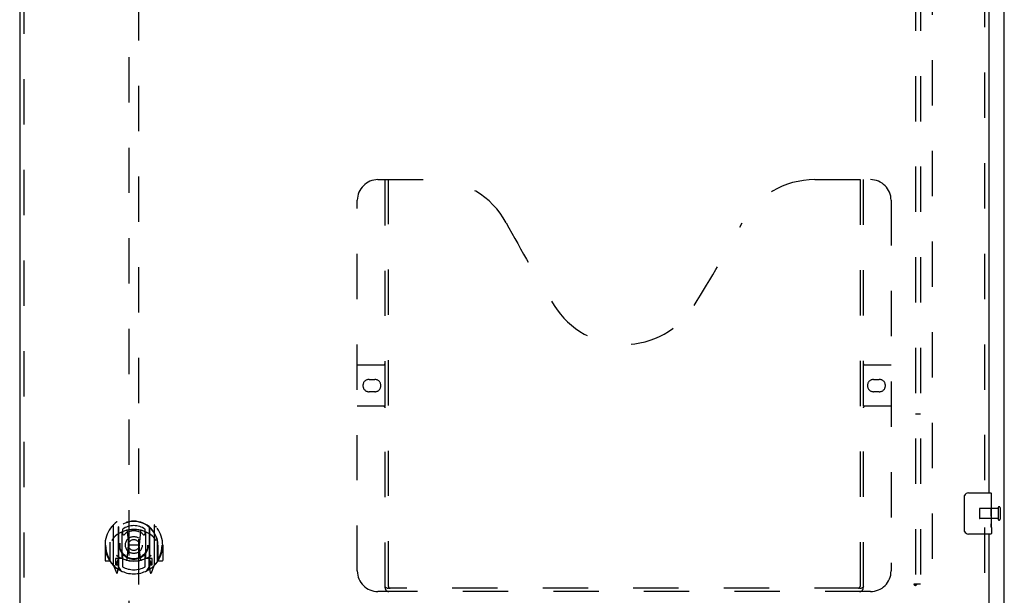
# Model space of a CAD drawing. Header units: inches. Extents: x 0 to 200, y 0 to 129.
# Tile 8 of 27: x 65 to 89, y 45 to 59. Entities that reach past the tile are written whole.
import ezdxf

# ---------------------------------------------------------------- set-up
doc = ezdxf.new("R2010")
doc.units = ezdxf.units.IN
doc.header["$LTSCALE"] = 11
doc.header["$MEASUREMENT"] = 0
doc.linetypes.add('HIDDEN', pattern=[0.2, 0.1, -0.1])
doc.layers.get('0').update_dxf_attribs({"linetype": 'CONTINUOUS'})
for name, color, linetype in [('DEFAULT_2', 8, 'HIDDEN'), ('MASTER_DOOR_ASSEMBLY', 7, 'CONTINUOUS'), ('SUBPANEL', 7, 'CONTINUOUS')]:
    doc.layers.add(name, color=color, linetype=linetype)

msp = doc.modelspace()

# ---------------------------------------------------------------- linework, layer by layer
at = {"color": 3, "linetype": 'Continuous'}
msp.add_line((88.75, 41.074), (88.75, 100.866), dxfattribs=at)
at = {"layer": 'DEFAULT_2', "color": 8, "linetype": 'HIDDEN'}
for p, q in [((87, 99.522), (87, 42.418)), ((88.603, 46.862), (88.603, 46.578)), ((88.646, 46.862), (88.646, 46.578)), ((88.146, 46.834), (88.146, 46.606)), ((88.603, 46.844), (88.156, 46.844)), ((88.603, 46.596), (88.156, 46.596))]:
    msp.add_line(p, q, dxfattribs=at)
for centre, radius, start, end in [((88.624, 46.862), 0.0215, 0, 180), ((88.156, 46.834), 0.01, 90, 180), ((88.156, 46.606), 0.01, 180, 270), ((88.624, 46.578), 0.0215, 180, 360)]:
    msp.add_arc(centre, radius, start, end, dxfattribs=at)
at = {"layer": 'MASTER_DOOR_ASSEMBLY', "color": 3, "linetype": 'Continuous'}
for p, q in [((64.843, 99.061), (64.843, 42.879)), ((88.375, 70.47), (88.375, 47.22)), ((88.375, 46.22), (88.375, 41.824))]:
    msp.add_line(p, q, dxfattribs=at)
at = {"layer": 'MASTER_DOOR_ASSEMBLY', "color": 8, "linetype": 'HIDDEN'}
for p, q in [((64.947, 99.061), (64.947, 42.879)), ((88.271, 70.625), (88.271, 47.065)), ((67.49, 68.8), (67.49, 42.798)), ((67.74, 42.798), (67.74, 68.8)), ((73.541, 54.824), (74.896, 54.824)), ((73.716, 44.914), (73.716, 54.824)), ((73.796, 44.944), (73.796, 54.824)), ((84.146, 54.824), (85.501, 54.824)), ((85.246, 54.824), (85.246, 44.944)), ((85.326, 54.824), (85.326, 44.914)), ((73.041, 45.324), (73.041, 54.324)), ((86.001, 54.324), (86.001, 45.324)), ((73.041, 50.324), (73.676, 50.324)), ((85.366, 50.324), (86.001, 50.324)), ((73.327, 49.974), (73.464, 49.974)), ((85.577, 49.974), (85.714, 49.974)), ((73.464, 49.674), (73.327, 49.674)), ((85.714, 49.674), (85.577, 49.674)), ((73.676, 49.324), (73.041, 49.324)), ((86.001, 49.324), (85.366, 49.324)), ((67.115, 46.436), (67.115, 45.468)), ((67.232, 46.382), (67.232, 45.366)), ((67.997, 46.382), (67.997, 45.366)), ((68.115, 45.468), (68.115, 46.436)), ((67.24, 46.377), (67.24, 45.374)), ((67.332, 45.634), (67.332, 46.265)), ((67.34, 46.337), (67.34, 46.234)), ((67.452, 46.291), (67.482, 45.952)), ((67.778, 46.291), (67.747, 45.952)), ((67.89, 46.234), (67.89, 46.337)), ((67.897, 46.265), (67.897, 45.634)), ((67.99, 46.377), (67.99, 45.374)), ((88.271, 46.375), (88.271, 41.824)), ((66.93, 45.952), (66.915, 45.952)), ((66.915, 45.952), (66.915, 45.579)), ((67.032, 45.952), (67.047, 45.952)), ((67.032, 45.952), (67.032, 45.564)), ((67.04, 46.019), (67.04, 46.021)), ((67.04, 45.561), (67.04, 46.019)), ((67.452, 45.608), (67.482, 45.952)), ((67.747, 45.952), (67.482, 45.952)), ((67.778, 45.608), (67.747, 45.952)), ((68.197, 45.952), (68.182, 45.952)), ((68.19, 46.019), (68.19, 46.021)), ((68.19, 45.561), (68.19, 46.019)), ((68.197, 45.952), (68.197, 45.564)), ((68.315, 45.952), (68.3, 45.952)), ((68.315, 45.952), (68.315, 45.579)), ((67.34, 45.673), (67.34, 45.421)), ((67.89, 45.421), (67.89, 45.673)), ((67.032, 45.564), (66.93, 45.564)), ((67.032, 45.564), (67.041, 45.579)), ((67.119, 45.458), (67.19, 45.282)), ((67.232, 45.623), (67.172, 45.623)), ((67.172, 45.623), (67.172, 45.473)), ((67.172, 45.473), (67.232, 45.473)), ((67.21, 45.546), (67.181, 45.5)), ((67.185, 45.493), (67.24, 45.493)), ((67.31, 45.324), (67.24, 45.433)), ((67.242, 45.606), (67.242, 45.399)), ((67.332, 45.624), (67.26, 45.624)), ((67.328, 45.626), (67.262, 45.626)), ((67.97, 45.624), (67.897, 45.624)), ((67.967, 45.626), (67.902, 45.626)), ((67.99, 45.433), (67.92, 45.324)), ((67.987, 45.399), (67.987, 45.606)), ((67.99, 45.493), (68.045, 45.493)), ((68.057, 45.623), (67.997, 45.623)), ((67.997, 45.473), (68.057, 45.473)), ((68.049, 45.5), (68.02, 45.546)), ((68.04, 45.282), (68.111, 45.458)), ((68.057, 45.473), (68.057, 45.623)), ((68.189, 45.579), (68.197, 45.564)), ((68.3, 45.564), (68.197, 45.564)), ((67.211, 45.382), (67.215, 45.379)), ((67.218, 45.285), (67.232, 45.366)), ((67.997, 45.366), (68.012, 45.285)), ((68.018, 45.382), (68.019, 45.382)), ((68.019, 45.382), (68.019, 45.382)), ((68.019, 45.382), (68.019, 45.382)), ((85.501, 44.824), (73.541, 44.824)), ((85.242, 44.904), (73.8, 44.904))]:
    msp.add_line(p, q, dxfattribs=at)
at = {"layer": 'MASTER_DOOR_ASSEMBLY', "color": 7, "linetype": 'Continuous'}
for p, q in [((87.78, 46.32), (87.78, 47.12)), ((87.88, 47.22), (88.42, 47.22)), ((88.435, 46.642), (88.435, 47.205)), ((88.435, 47.066), (88.428, 47.066)), ((88.428, 47.066), (88.428, 46.836)), ((88.435, 46.899), (88.428, 46.899)), ((88.435, 46.836), (88.428, 46.836)), ((88.435, 46.8), (88.429, 46.8)), ((88.433, 46.666), (88.431, 46.688)), ((88.433, 46.668), (88.435, 46.668)), ((88.435, 46.382), (88.435, 46.639)), ((88.435, 46.605), (88.428, 46.605)), ((88.428, 46.605), (88.428, 46.469)), ((88.429, 46.437), (88.435, 46.437)), ((88.435, 46.381), (88.435, 46.235)), ((88.42, 46.22), (87.88, 46.22))]:
    msp.add_line(p, q, dxfattribs=at)
for points in [[(87.78, 47.12), (87.78, 47.127), (87.781, 47.133), (87.782, 47.139), (87.783, 47.145), (87.785, 47.151), (87.787, 47.157)], [(88.431, 46.688), (88.431, 46.7), (88.43, 46.712), (88.429, 46.724), (88.428, 46.737), (88.428, 46.75), (88.428, 46.762), (88.428, 46.775), (88.428, 46.788), (88.429, 46.801), (88.43, 46.813), (88.43, 46.825)], [(88.435, 46.639), (88.435, 46.647), (88.434, 46.656), (88.433, 46.666)], [(88.429, 46.432), (88.429, 46.441), (88.428, 46.45), (88.428, 46.46), (88.428, 46.469)], [(88.432, 46.408), (88.431, 46.416), (88.43, 46.424), (88.429, 46.432)], [(88.435, 46.381), (88.435, 46.385), (88.434, 46.389), (88.434, 46.395), (88.432, 46.408)], [(87.787, 46.284), (87.785, 46.29), (87.783, 46.296), (87.782, 46.302), (87.781, 46.308), (87.78, 46.314), (87.78, 46.32)]]:
    msp.add_lwpolyline(points, dxfattribs=at)
at = {"layer": 'MASTER_DOOR_ASSEMBLY', "color": 8, "linetype": 'HIDDEN'}
for points in [[(67.07, 46.391), (67.07, 46.392), (67.071, 46.392), (67.072, 46.393), (67.072, 46.394), (67.073, 46.395), (67.074, 46.396), (67.075, 46.396), (67.075, 46.397), (67.076, 46.398), (67.077, 46.399), (67.078, 46.399), (67.078, 46.4), (67.079, 46.401), (67.08, 46.401), (67.081, 46.402), (67.082, 46.403), (67.082, 46.403), (67.083, 46.404), (67.084, 46.405), (67.085, 46.405), (67.086, 46.406), (67.087, 46.407), (67.087, 46.407), (67.088, 46.408), (67.089, 46.408), (67.09, 46.409), (67.091, 46.409), (67.092, 46.41), (67.093, 46.41), (67.094, 46.411), (67.095, 46.411), (67.096, 46.412), (67.096, 46.412), (67.097, 46.413)], [(68.133, 46.413), (68.134, 46.412), (68.134, 46.412), (68.135, 46.411), (68.136, 46.411), (68.137, 46.41), (68.138, 46.41), (68.139, 46.409), (68.14, 46.409), (68.141, 46.408), (68.142, 46.408), (68.143, 46.407), (68.143, 46.407), (68.144, 46.406), (68.145, 46.405), (68.146, 46.405), (68.147, 46.404), (68.148, 46.403), (68.148, 46.403), (68.149, 46.402), (68.15, 46.401), (68.151, 46.401), (68.152, 46.4), (68.152, 46.399), (68.153, 46.399), (68.154, 46.398), (68.155, 46.397), (68.155, 46.396), (68.156, 46.396), (68.157, 46.395), (68.158, 46.394), (68.158, 46.393), (68.159, 46.392), (68.16, 46.392), (68.16, 46.391)], [(67.161, 46.167), (67.159, 46.166), (67.158, 46.164), (67.156, 46.163), (67.154, 46.161), (67.153, 46.16), (67.151, 46.158), (67.15, 46.157), (67.148, 46.155), (67.146, 46.153), (67.144, 46.151), (67.142, 46.149), (67.141, 46.147), (67.139, 46.145), (67.137, 46.143), (67.135, 46.141), (67.133, 46.138), (67.131, 46.136), (67.129, 46.133), (67.126, 46.131), (67.124, 46.128), (67.122, 46.125), (67.12, 46.122), (67.118, 46.119), (67.115, 46.116), (67.113, 46.112), (67.11, 46.109), (67.108, 46.105), (67.105, 46.102), (67.103, 46.098), (67.1, 46.094), (67.097, 46.089), (67.094, 46.085), (67.092, 46.08), (67.089, 46.076), (67.086, 46.071), (67.082, 46.065)], [(67.427, 46.309), (67.432, 46.31), (67.438, 46.312), (67.443, 46.313), (67.449, 46.314), (67.454, 46.316), (67.46, 46.317), (67.465, 46.318), (67.471, 46.319), (67.476, 46.32), (67.482, 46.322), (67.487, 46.323), (67.493, 46.324), (67.498, 46.325), (67.504, 46.325), (67.509, 46.326), (67.515, 46.327), (67.52, 46.328), (67.526, 46.329), (67.531, 46.329), (67.537, 46.33), (67.542, 46.331), (67.548, 46.331), (67.554, 46.332), (67.559, 46.332), (67.565, 46.333), (67.57, 46.333), (67.576, 46.333), (67.581, 46.334), (67.587, 46.334), (67.593, 46.334), (67.598, 46.334), (67.604, 46.334), (67.609, 46.334), (67.615, 46.334), (67.621, 46.334), (67.626, 46.334), (67.632, 46.334), (67.637, 46.334), (67.643, 46.334), (67.649, 46.334), (67.654, 46.333), (67.66, 46.333), (67.665, 46.333), (67.671, 46.332), (67.676, 46.332), (67.682, 46.331), (67.688, 46.331), (67.693, 46.33), (67.699, 46.329), (67.704, 46.329), (67.71, 46.328), (67.715, 46.327), (67.721, 46.326), (67.726, 46.325), (67.732, 46.325), (67.737, 46.324), (67.743, 46.323), (67.748, 46.322), (67.754, 46.32), (67.759, 46.319), (67.765, 46.318), (67.77, 46.317), (67.776, 46.316), (67.781, 46.314), (67.787, 46.313), (67.792, 46.312), (67.798, 46.31), (67.803, 46.309)], [(68.147, 46.065), (68.144, 46.071), (68.141, 46.076), (68.138, 46.08), (68.136, 46.085), (68.133, 46.089), (68.13, 46.094), (68.127, 46.098), (68.125, 46.102), (68.122, 46.105), (68.12, 46.109), (68.117, 46.112), (68.115, 46.116), (68.112, 46.119), (68.11, 46.122), (68.108, 46.125), (68.106, 46.128), (68.104, 46.131), (68.101, 46.133), (68.099, 46.136), (68.097, 46.138), (68.095, 46.141), (68.093, 46.143), (68.091, 46.145), (68.089, 46.147), (68.088, 46.149), (68.086, 46.151), (68.084, 46.153), (68.082, 46.155), (68.08, 46.157), (68.079, 46.158), (68.077, 46.16), (68.076, 46.161), (68.074, 46.163), (68.072, 46.164), (68.071, 46.166), (68.069, 46.167)], [(67.097, 45.491), (67.096, 45.492), (67.096, 45.492), (67.095, 45.493), (67.094, 45.493), (67.093, 45.493), (67.092, 45.494), (67.091, 45.494), (67.09, 45.495), (67.089, 45.495), (67.088, 45.496), (67.087, 45.497), (67.087, 45.497), (67.086, 45.498), (67.085, 45.498), (67.084, 45.499), (67.083, 45.5), (67.082, 45.5), (67.082, 45.501), (67.081, 45.502), (67.08, 45.502), (67.079, 45.503), (67.078, 45.504), (67.078, 45.504), (67.077, 45.505), (67.076, 45.506), (67.075, 45.507), (67.075, 45.507), (67.074, 45.508), (67.073, 45.509), (67.072, 45.51), (67.072, 45.511), (67.071, 45.511), (67.07, 45.512), (67.07, 45.513)], [(68.16, 45.513), (68.16, 45.512), (68.159, 45.511), (68.158, 45.511), (68.158, 45.51), (68.157, 45.509), (68.156, 45.508), (68.155, 45.507), (68.155, 45.507), (68.154, 45.506), (68.153, 45.505), (68.152, 45.504), (68.152, 45.504), (68.151, 45.503), (68.15, 45.502), (68.149, 45.502), (68.148, 45.501), (68.148, 45.5), (68.147, 45.5), (68.146, 45.499), (68.145, 45.498), (68.144, 45.498), (68.143, 45.497), (68.143, 45.497), (68.142, 45.496), (68.141, 45.495), (68.14, 45.495), (68.139, 45.494), (68.138, 45.494), (68.137, 45.493), (68.136, 45.493), (68.135, 45.493), (68.134, 45.492), (68.134, 45.492), (68.133, 45.491)], [(73.706, 44.944), (73.722, 44.933), (73.738, 44.924), (73.754, 44.916), (73.769, 44.91), (73.785, 44.906), (73.8, 44.904)], [(85.242, 44.904), (85.257, 44.906), (85.272, 44.91), (85.288, 44.916), (85.304, 44.924), (85.32, 44.933), (85.336, 44.944)]]:
    msp.add_lwpolyline(points, dxfattribs=at)
for radius in [0.35, 0.335, 0.205, 0.133]:
    msp.add_circle((67.615, 45.954), radius, dxfattribs=at)
for centre, radius, start, end in [((73.541, 54.324), 0.5, 90, 180), ((74.896, 52.824), 2, 28.4813, 90), ((84.146, 52.824), 2, 90, 151.5187), ((85.501, 54.324), 0.5, 0, 90), ((111.204, 72.523), 39.307, 208.4813, 211.8705), ((47.838, 72.523), 39.307, 328.1295, 331.5187), ((79.521, 52.824), 2, 211.8705, 328.1295), ((73.676, 50.364), 0.04, 270, 360), ((85.366, 50.364), 0.04, 180, 270), ((73.327, 49.824), 0.15, 90, 270), ((73.464, 49.824), 0.15, 270, 90), ((85.577, 49.824), 0.15, 90, 270), ((85.714, 49.824), 0.15, 270, 90), ((73.676, 49.284), 0.04, 0, 90), ((85.366, 49.284), 0.04, 90, 180), ((67.615, 45.952), 0.7, 305.5126, 234.4874), ((67.615, 45.949), 0.583, 0.2464, 179.7536), ((67.615, 45.944), 0.58, 7.6622, 172.3378), ((67.13, 46.436), 0.015, 135.0748, 180), ((67.247, 46.382), 0.015, 130.3587, 180), ((67.26, 46.377), 0.02, 129.3378, 179.9984), ((67.615, 45.944), 0.48, 55.0461, 124.9539), ((67.97, 46.377), 0.02, 0, 50.6594), ((67.982, 46.382), 0.015, 0, 49.6413), ((68.1, 46.436), 0.015, 0, 44.9252), ((67.615, 45.634), 0.7, 49.529, 130.471), ((67.347, 46.265), 0.015, 112.9863, 180), ((67.37, 46.234), 0.03, 180, 311.1261), ((67.615, 45.954), 0.343, 48.8739, 131.1261), ((67.432, 46.289), 0.02, 5.0796, 105.5752), ((67.798, 46.289), 0.02, 74.4248, 174.9204), ((67.86, 46.234), 0.03, 228.8739, 360), ((67.882, 46.265), 0.015, 0, 67.0137), ((67.615, 45.952), 0.685, 180, 213.0115), ((67.06, 46.019), 0.02, 172.3378, 180), ((67.615, 45.952), 0.685, 326.9885, 360), ((68.17, 46.019), 0.02, 0, 7.6622), ((67.615, 46.264), 0.7, 233.2319, 306.7681), ((67.37, 45.673), 0.03, 48.8739, 180), ((67.615, 45.954), 0.343, 228.8739, 311.1261), ((67.86, 45.673), 0.03, 0, 131.1261), ((66.93, 45.579), 0.015, 180, 270), ((67.06, 45.561), 0.02, 180, 215.2961), ((67.615, 45.954), 0.7, 215.2961, 324.7039), ((67.13, 45.468), 0.015, 180, 224.9252), ((67.185, 45.498), 0.005, 147.3208, 270), ((67.052, 45.648), 0.188, 327.3208, 360), ((67.26, 45.604), 0.02, 90, 180), ((67.262, 45.606), 0.02, 90, 180), ((67.328, 45.606), 0.02, 66.536, 90), ((67.347, 45.634), 0.015, 180, 247.0137), ((67.615, 46.266), 0.7, 246.536, 293.464), ((67.432, 45.609), 0.02, 254.3869, 354.9204), ((67.798, 45.609), 0.02, 185.0796, 285.6131), ((67.882, 45.634), 0.015, 292.9863, 360), ((67.902, 45.606), 0.02, 90, 113.464), ((67.967, 45.606), 0.02, 0, 90), ((67.97, 45.604), 0.02, 0, 90), ((68.178, 45.648), 0.188, 180, 212.6792), ((68.045, 45.498), 0.005, 270, 32.6792), ((68.1, 45.468), 0.015, 315.0748, 360), ((68.17, 45.561), 0.02, 324.7039, 360), ((68.3, 45.579), 0.015, 270, 360), ((67.204, 45.288), 0.015, 201.8041, 350), ((67.22, 45.398), 0.02, 234.4874, 360), ((67.222, 45.399), 0.02, 234.7457, 360), ((67.26, 45.374), 0.02, 180, 238.5295), ((67.615, 45.954), 0.6, 242.7204, 297.2796), ((67.97, 45.374), 0.02, 301.4688, 359.9992), ((68.007, 45.399), 0.02, 180, 305.2543), ((68.01, 45.398), 0.02, 180, 305.5126), ((68.026, 45.288), 0.015, 190, 338.1959), ((73.541, 45.324), 0.5, 180, 270), ((85.501, 45.324), 0.5, 270, 360), ((73.836, 44.944), 0.04, 180, 270), ((85.206, 44.944), 0.04, 270, 360), ((73.806, 44.914), 0.09, 180, 270), ((85.236, 44.914), 0.09, 270, 360)]:
    msp.add_arc(centre, radius, start, end, dxfattribs=at)
at = {"layer": 'MASTER_DOOR_ASSEMBLY', "color": 7, "linetype": 'Continuous'}
for centre, radius, start, end in [((87.88, 47.12), 0.1, 90, 158.7946), ((88.42, 47.205), 0.015, 0, 90), ((87.88, 46.32), 0.1, 201.1999, 270), ((88.42, 46.235), 0.015, 270, 360)]:
    msp.add_arc(centre, radius, start, end, dxfattribs=at)
msp.add_ellipse((88.172, 46.804), major_axis=(0.263, 0), ratio=0.432808, start_param=0, end_param=0.179988, dxfattribs=at)
at = {"layer": 'SUBPANEL', "color": 8, "linetype": 'HIDDEN'}
for p, q in [((86.593, 96.939), (86.593, 45.002)), ((86.718, 96.939), (86.718, 45.002)), ((86.718, 49.127), (86.593, 49.127)), ((86.632, 45.002), (86.553, 45.002)), ((86.593, 43.377), (86.593, 44.966)), ((86.718, 45.002), (86.632, 45.002))]:
    msp.add_line(p, q, dxfattribs=at)
for points in [[(86.553, 45.002), (86.553, 45), (86.554, 44.998), (86.555, 44.996), (86.556, 44.995), (86.557, 44.993), (86.558, 44.992), (86.559, 44.99), (86.561, 44.989), (86.563, 44.987), (86.564, 44.986), (86.566, 44.985), (86.568, 44.983), (86.57, 44.982), (86.572, 44.981), (86.574, 44.979), (86.579, 44.976)], [(86.579, 44.976), (86.581, 44.975), (86.584, 44.974), (86.586, 44.972), (86.588, 44.971), (86.59, 44.969), (86.592, 44.968), (86.593, 44.966)], [(86.612, 44.985), (86.606, 44.978), (86.604, 44.976), (86.602, 44.974), (86.6, 44.973), (86.598, 44.971), (86.597, 44.969), (86.595, 44.968), (86.593, 44.966)], [(86.632, 45.002), (86.63, 45), (86.628, 44.998), (86.626, 44.997), (86.624, 44.995), (86.622, 44.994), (86.62, 44.992), (86.618, 44.991), (86.617, 44.989), (86.615, 44.988), (86.614, 44.986), (86.612, 44.985)]]:
    msp.add_lwpolyline(points, dxfattribs=at)

doc.saveas('drawing.dxf')
